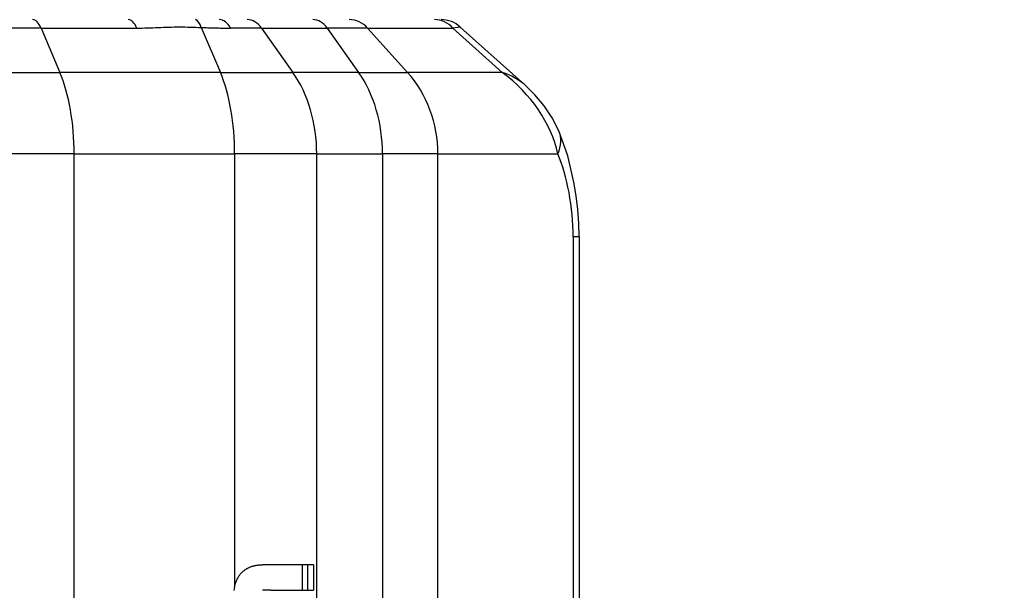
# Model space of a CAD drawing. Header units: inches. Extents: x 0 to 160, y -11 to 104.
# Tile 103 of 121: x 113.593 to 114.565, y 87.545 to 88.108. Entities that reach past the tile are written whole.
import ezdxf

# ---------------------------------------------------------------- set-up
doc = ezdxf.new("R2010")
doc.units = ezdxf.units.IN
doc.header["$LTSCALE"] = 9.614827
doc.header["$MEASUREMENT"] = 0
for name, color, linetype, lineweight in [('Dimensions(ANSI)', 7, 'Continuous', 25), ('Visible Edges(ANSI)', 7, 'Continuous', 25), ('Visible Tangent Edges(ANSI)', 7, 'Continuous', 25)]:
    doc.layers.add(name, color=color, linetype=linetype, lineweight=lineweight)
doc.styles.add('Dimension-ANSI', font='arialbd.ttf')
doc.dimstyles.new('INCH-ANSI', dxfattribs={"dimscale": 9.614827, "dimtxt": 0.12, "dimasz": 0.098425, "dimexe": 0.04, "dimexo": 0.04, "dimgap": 0.031496, "dimtad": 0, "dimtih": 1, "dimtoh": 1, "dimdec": 3, "dimzin": 0, "dimdsep": 46, "dimtxsty": 'Dimension-ANSI', "dimcen": 0.09, "dimdle": 0.312, "dimclrd": 179, "dimclre": 179, "dimclrt": 7, "dimadec": 1, "dimazin": 0, "dimtfac": 1, "dimtdec": 3, "dimtofl": 0, "dimtmove": 0, "dimatfit": 3, "dimfxl": 1, "dimtolj": 1, "dimtzin": 4, "dimlwd": 25, "dimlwe": 25, "dimarcsym": 0})

# ---------------------------------------------------------------- blocks, each defined once
blk = doc.blocks.new('*D20')
at = {"layer": 'Defpoints', "color": 0, "linetype": 'Continuous', "transparency": 16777216}
for p in [(113.69783, 89.07304), (114.8965, 89.07304), (112.74344, 22.01286)]:
    blk.add_point(p, dxfattribs=at)
at = {"layer": 'Dimensions(ANSI)', "color": 179, "linetype": 'Continuous', "lineweight": 25, "true_color": 0x262658, "transparency": 16777216}
blk.add_line((114.08242, 89.07304), (114.8965, 89.07304), dxfattribs=at)
at = {"layer": 'Dimensions(ANSI)', "color": 7, "linetype": 'Continuous', "lineweight": 25, "transparency": 16777216, "insert": (117.62494, 89.07304), "char_height": 1.153779, "attachment_point": 5, "style": 'Dimension-ANSI'}
blk.add_mtext('\\A1;46.375', dxfattribs=at)

msp = doc.modelspace()

# ---------------------------------------------------------------- linework, layer by layer
at = {"layer": 'Visible Edges(ANSI)'}
for p, q in [((114.0916, 88.04364), (114.02804, 88.10077)), ((114.14512, 87.89361), (114.14512, 86.63736)), ((113.88313, 87.56991), (113.83329, 87.56991)), ((113.87236, 87.54468), (113.87236, 87.56991)), ((113.87738, 87.56991), (113.87738, 87.54468)), ((113.88313, 87.56991), (113.88313, 87.54468)), ((113.84131, 87.54468), (113.83279, 87.54468)), ((113.84131, 87.54468), (113.88313, 87.54468))]:
    msp.add_line(p, q, dxfattribs=at)
at = {"layer": 'Visible Edges(ANSI)', "flags": 128}
for points in [[(114.12521, 87.9982), (114.11856, 88.01119), (114.1106, 88.02305), (114.10156, 88.03384), (114.0916, 88.04364)], [(114.14512, 87.89361), (114.14479, 87.90708), (114.14383, 87.92067), (114.14225, 87.93425), (114.14007, 87.94771), (114.13393, 87.97377), (114.12521, 87.9982)], [(113.81098, 87.56049), (113.81129, 87.56088), (113.81161, 87.56126), (113.81194, 87.56163), (113.81227, 87.56199), (113.81261, 87.56234), (113.81296, 87.56268), (113.81331, 87.56301), (113.81367, 87.56334), (113.81403, 87.56366), (113.8144, 87.56397), (113.81478, 87.56427), (113.81517, 87.56456), (113.81555, 87.56485), (113.81595, 87.56512), (113.81634, 87.56539), (113.81674, 87.56565), (113.81715, 87.5659), (113.81755, 87.56614), (113.81796, 87.56637), (113.81838, 87.5666), (113.8188, 87.56681), (113.81922, 87.56702), (113.81964, 87.56723), (113.82007, 87.56742)], [(113.82007, 87.56742), (113.8206, 87.56765), (113.82113, 87.56787), (113.82167, 87.56807), (113.82221, 87.56826), (113.82276, 87.56844), (113.8233, 87.5686), (113.82385, 87.56876), (113.8244, 87.5689), (113.82495, 87.56903), (113.82551, 87.56915), (113.82606, 87.56927), (113.82661, 87.56937), (113.82717, 87.56946), (113.82773, 87.56954), (113.82828, 87.56961), (113.82884, 87.56968), (113.8294, 87.56973), (113.82996, 87.56978), (113.83051, 87.56982), (113.83107, 87.56985), (113.83163, 87.56988), (113.83218, 87.56989), (113.83274, 87.5699), (113.83329, 87.56991)], [(113.80586, 87.54983), (113.80599, 87.55032), (113.80612, 87.55081), (113.80627, 87.55129), (113.80642, 87.55177), (113.80658, 87.55225), (113.80674, 87.55272), (113.80691, 87.55319), (113.80709, 87.55366), (113.80728, 87.55412), (113.80748, 87.55458), (113.80768, 87.55504), (113.80789, 87.55549), (113.80811, 87.55594), (113.80833, 87.55638), (113.80856, 87.55682), (113.8088, 87.55725), (113.80905, 87.55767), (113.8093, 87.55809), (113.80956, 87.55851), (113.80983, 87.55892), (113.81011, 87.55932), (113.81039, 87.55972), (113.81068, 87.56011), (113.81098, 87.56049)], [(113.80547, 87.54822), (113.80511, 87.54645), (113.80482, 87.54466)], [(113.80547, 87.54822), (113.80548, 87.54829), (113.8055, 87.54835), (113.80552, 87.54842), (113.80553, 87.54849), (113.80555, 87.54856), (113.80556, 87.54863), (113.80558, 87.54869), (113.80559, 87.54876), (113.80561, 87.54883), (113.80562, 87.5489), (113.80564, 87.54896), (113.80566, 87.54903), (113.80567, 87.5491), (113.80569, 87.54917), (113.80571, 87.54923), (113.80572, 87.5493), (113.80574, 87.54937), (113.80575, 87.54943), (113.80577, 87.5495), (113.80579, 87.54957), (113.80581, 87.54963), (113.80582, 87.5497), (113.80584, 87.54977), (113.80586, 87.54983)]]:
    msp.add_lwpolyline(points, dxfattribs=at)
at = {"layer": 'Visible Edges(ANSI)'}
msp.add_arc((114.00901, 88.0796), 0.02847, 48.05099, 90, dxfattribs=at)
at = {"layer": 'Visible Tangent Edges(ANSI)'}
for p, q in [((113.77263, 88.10037), (113.79138, 88.05601)), ((114.02804, 88.10077), (114.02081, 88.09972)), ((113.61468, 88.09972), (113.38015, 88.09972)), ((113.61468, 88.09972), (113.70906, 88.09972)), ((113.61468, 88.09972), (113.63315, 88.05601)), ((113.83196, 88.09972), (113.8015, 88.09972)), ((113.83196, 88.09972), (113.89684, 88.09972)), ((113.83196, 88.09972), (113.86287, 88.05601)), ((113.93663, 88.09972), (113.89684, 88.09972)), ((113.89684, 88.09972), (113.92775, 88.05601)), ((113.93663, 88.09972), (114.02081, 88.09972)), ((113.93663, 88.09972), (113.97592, 88.05601)), ((114.02081, 88.09972), (114.06944, 88.05601)), ((113.34925, 88.05601), (113.63315, 88.05601)), ((113.79138, 88.05601), (113.63315, 88.05601)), ((113.79138, 88.05601), (113.86287, 88.05601)), ((113.92775, 88.05601), (113.86287, 88.05601)), ((113.92775, 88.05601), (113.97592, 88.05601)), ((114.06944, 88.05601), (113.97592, 88.05601)), ((113.64724, 87.9755), (113.32566, 87.9755)), ((113.64724, 87.9755), (113.80547, 87.9755)), ((113.64724, 86.55547), (113.64724, 87.9755)), ((113.88645, 87.9755), (113.80547, 87.9755)), ((113.80547, 87.9755), (113.80547, 87.54822)), ((113.88645, 87.9755), (113.95133, 87.9755)), ((113.88645, 86.55547), (113.88645, 87.9755)), ((114.00589, 87.9755), (113.95133, 87.9755)), ((113.95133, 87.9755), (113.95133, 86.55547)), ((114.00589, 87.9755), (114.12417, 87.9755)), ((114.00589, 86.55547), (114.00589, 87.9755)), ((114.14512, 87.89361), (114.13936, 87.89361)), ((114.13936, 87.89361), (114.13936, 86.63736))]:
    msp.add_line(p, q, dxfattribs=at)
at = {"layer": 'Visible Tangent Edges(ANSI)', "flags": 128}
for points in [[(113.70906, 88.09972), (113.71172, 88.09974), (113.71436, 88.09978), (113.717, 88.09984), (113.71963, 88.09991), (113.72225, 88.1), (113.72486, 88.10011), (113.72747, 88.10022), (113.73009, 88.10033), (113.7327, 88.10044), (113.73531, 88.10055), (113.73793, 88.10065), (113.74055, 88.10074), (113.74318, 88.10081), (113.74582, 88.10086), (113.74847, 88.10089), (113.75113, 88.10089), (113.75379, 88.10088), (113.75647, 88.10085), (113.75915, 88.10081), (113.76183, 88.10075), (113.76453, 88.10067), (113.76722, 88.10058), (113.76992, 88.10048), (113.77263, 88.10037)], [(113.77263, 88.10037), (113.77389, 88.10033), (113.77514, 88.10028), (113.77639, 88.10024), (113.77764, 88.10019), (113.77888, 88.10015), (113.78012, 88.10011), (113.78135, 88.10007), (113.78258, 88.10003), (113.7838, 88.1), (113.78502, 88.09997), (113.78623, 88.09993), (113.78744, 88.0999), (113.78864, 88.09988), (113.78984, 88.09985), (113.79104, 88.09983), (113.79222, 88.09981), (113.7934, 88.09979), (113.79458, 88.09977), (113.79575, 88.09976), (113.79691, 88.09975), (113.79807, 88.09974), (113.79922, 88.09973), (113.80036, 88.09973), (113.8015, 88.09972)]]:
    msp.add_lwpolyline(points, dxfattribs=at)
at = {"layer": 'Visible Tangent Edges(ANSI)'}
for centre, major_axis, ratio, start_param, end_param in [((113.60617, 88.0796), (0, 0.02847), 0.422618, 5.497787, 6.283185), ((113.70056, 88.0796), (0, 0.02847), 0.422618, 5.497787, 6.283185), ((113.76412, 88.08025), (0.0012, 0.02844), 0.386847, 5.514816, 6.153211), ((113.79022, 88.0796), (0, 0.02847), 0.560384, 5.497787, 6.283185), ((113.81773, 88.0796), (0, 0.02847), 0.707107, 5.497787, 6.283185), ((113.88261, 88.0796), (0, 0.02847), 0.707107, 5.497787, 6.283185), ((113.91854, 88.0796), (0, 0.02847), 0.898794, 5.497787, 6.283185), ((114.00272, 88.0796), (0, 0.02847), 0.898794, 5.497787, 6.283185), ((113.59912, 87.9755), (0, 0.11386), 0.422618, 4.712389, 5.497787), ((113.75735, 87.9755), (0, 0.11386), 0.422618, 4.712389, 5.497787), ((113.80594, 87.9755), (0, 0.11386), 0.707107, 4.712389, 5.497787), ((113.87082, 87.9755), (0, 0.11386), 0.707107, 4.712389, 5.497787), ((113.90356, 87.9755), (0, 0.11386), 0.898794, 4.712389, 5.497787), ((113.99708, 87.9755), (0.10471, 0.05515), 0.617221, 0.224198, 0.539365), ((113.99708, 87.9755), (0.11932, -0.06346), 0.792318, 0.591164, 1.376562), ((114.073, 87.9755), (0.05221, 0.0227), 0.632936, 5.681271, 6.283185), ((114.11159, 87.91857), (0.00962, -0.08045), 0.323752, 1.216928, 2.317493)]:
    msp.add_ellipse(centre, major_axis=major_axis, ratio=ratio, start_param=start_param, end_param=end_param, dxfattribs=at)

# ---------------------------------------------------------------- dimensions: what is measured, and where the dimension line sits
at = {"layer": 'Dimensions(ANSI)', "color": 179, "linetype": 'Continuous', "lineweight": 25, "true_color": 0x262658}
dim = msp.add_ordinate_dim(feature_location=(113.69783, 89.07304), offset=(1.19867, 0), dtype=0, origin=(112.74344, 22.01286), dimstyle='INCH-ANSI', override={"dimgap": 0.031496, "dimtad": 0, "dimdec": 3, "dimlfac": 0.691543, "dimtol": 0, "dimlim": 0, "dimtp": 0, "dimtm": 0, "dimtdec": 3}, dxfattribs=at)
dim.commit()
dim.dimension.update_dxf_attribs({"geometry": '*D20', "text_midpoint": (117.62494, 89.07304)})

doc.saveas('drawing.dxf')
